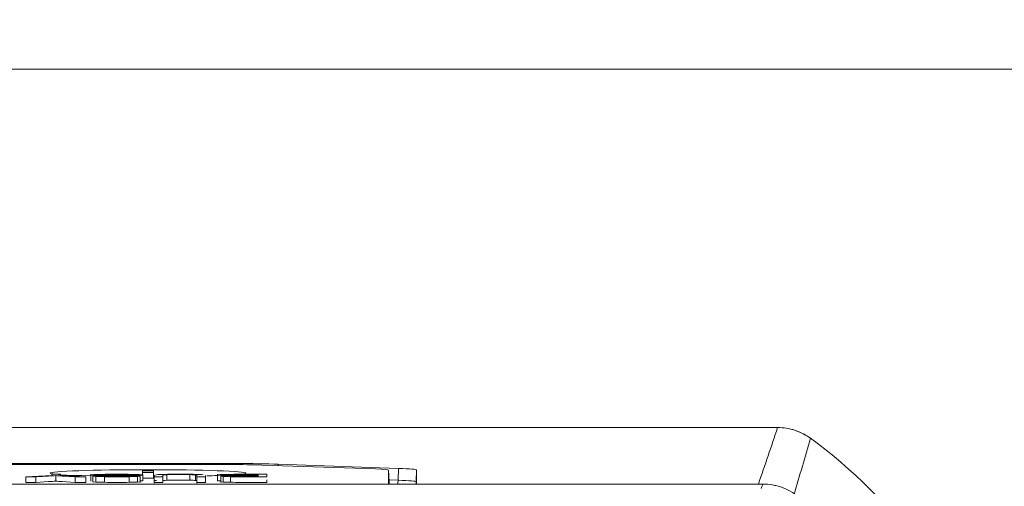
# Model space of a CAD drawing. Header units: millimetres. Extents: x 4 to 836, y 5 to 589.
# Tile 93 of 95: x 691 to 708, y 407 to 415. Entities that reach past the tile are written whole.
import ezdxf

# ---------------------------------------------------------------- set-up
doc = ezdxf.new("R2010")
doc.units = ezdxf.units.MM
doc.layers.add('1', color=7, linetype='Continuous', true_color=0xffffff)
doc.styles.add('ideas_simplex', font='simplex.shx')
doc.dimstyles.get("Standard").update_dxf_attribs({"dimtxt": 0.18, "dimasz": 0.18, "dimexe": 0.18, "dimexo": 0.0625, "dimgap": 0.09, "dimtad": 0, "dimtih": 1, "dimtoh": 1, "dimdec": 4, "dimzin": 0, "dimdsep": 46, "dimtxsty": 'Standard', "dimcen": 0.09, "dimadec": 0, "dimazin": 0, "dimtfac": 1, "dimtdec": 4, "dimtofl": 0, "dimtmove": 0, "dimatfit": 3, "dimfxl": 1, "dimtolj": 1, "dimtzin": 0, "dimarcsym": 0})

# ---------------------------------------------------------------- blocks, each defined once
blk = doc.blocks.new('_U6')
at = {"layer": '1', "color": 87, "lineweight": 25}
for p, q in [((728.164358, 400.844646), (722.539358, 400.844646)), ((722.539358, 400.844646), (722.539358, 399.344646)), ((728.164358, 399.344646), (728.164358, 400.844646)), ((722.539358, 388.139646), (722.539358, 386.639646)), ((728.164358, 386.639646), (728.164358, 388.139646)), ((722.539358, 386.639646), (728.164358, 386.639646))]:
    blk.add_line(p, q, dxfattribs=at)
at = {"layer": '1', "color": 27, "lineweight": 13}
blk.add_line((729.664358, 365.845245), (729.664358, 400.844646), dxfattribs=at)
at = {"layer": '1', "color": 152, "lineweight": 13}
for p, q in [((691.38954, 383.522914), (731.664358, 383.522914)), ((691.38954, 365.845245), (731.664358, 365.845245))]:
    blk.add_line(p, q, dxfattribs=at)
at = {"layer": '1', "color": 27, "lineweight": 18}
for points in [[(729.664358, 383.522914), (730.193339, 380.522916), (729.135377, 380.522912)], [(729.664358, 365.845245), (729.135377, 368.845243), (730.193339, 368.845247)]]:
    blk.add_solid(points, dxfattribs=at)
at = {"layer": '1', "color": 87, "linetype": 'Continuous', "lineweight": 25, "char_height": 3, "attachment_point": 7, "rotation": 90, "line_spacing_factor": 1.204819, "style": 'ideas_simplex'}
for s, insert in [('\\W1.2097;17,7', (720.698358, 388.087146)), ('\\W1.2097;.696', (728.010858, 388.087146))]:
    blk.add_mtext(s, dxfattribs=dict(at, insert=insert))
blk = doc.blocks.new('_U10')
at = {"layer": '1', "color": 87, "lineweight": 25}
for p, q in [((695.857876, 429.963811), (694.357876, 429.963811)), ((694.357876, 429.963811), (694.357876, 424.338811)), ((708.562876, 429.963811), (707.062876, 429.963811)), ((708.562876, 424.338811), (708.562876, 429.963811)), ((694.357876, 424.338811), (695.857876, 424.338811)), ((707.062876, 424.338811), (708.562876, 424.338811))]:
    blk.add_line(p, q, dxfattribs=at)
at = {"layer": '1', "color": 152, "lineweight": 13}
for p, q in [((671.21187, 386.022914), (671.21187, 424.838811)), ((688.88954, 386.022914), (688.88954, 424.838811))]:
    blk.add_line(p, q, dxfattribs=at)
at = {"layer": '1', "color": 27, "lineweight": 13}
blk.add_line((671.21187, 422.838811), (708.562876, 422.838811), dxfattribs=at)
at = {"layer": '1', "color": 27, "lineweight": 18}
for points in [[(671.21187, 422.838811), (674.211868, 423.367792), (674.211872, 422.30983)], [(688.88954, 422.838811), (685.889542, 422.30983), (685.889538, 423.367792)]]:
    blk.add_solid(points, dxfattribs=at)
at = {"layer": '1', "color": 87, "linetype": 'Continuous', "lineweight": 25, "char_height": 3, "attachment_point": 7, "line_spacing_factor": 1.204819, "style": 'ideas_simplex'}
for s, insert in [('\\W1.2097;17,7', (695.829376, 432.098811)), ('\\W1.2097;.696', (695.829376, 424.786311))]:
    blk.add_mtext(s, dxfattribs=dict(at, insert=insert))

msp = doc.modelspace()

# ---------------------------------------------------------------- linework, layer by layer
at = {"layer": '1', "color": 251, "linetype": 'Continuous', "lineweight": 18}
msp.add_line((713.607, 414.083), (646.494, 414.083), dxfattribs=at)
at = {"layer": '1', "color": 252, "linetype": 'Continuous', "lineweight": 18}
for p, q in [((655.802, 407.684), (704.3, 407.684)), ((665.498, 407.04), (694.603, 407.04)), ((694.519, 407.023), (665.582, 407.023)), ((697.116, 406.944), (695.085, 407.014)), ((695.379, 407.029), (697.529, 406.954)), ((697.358, 406.717), (697.351, 406.924)), ((697.351, 406.675), (697.351, 406.924)), ((697.851, 406.927), (697.851, 406.675))]:
    msp.add_line(p, q, dxfattribs=at)
at = {"layer": '1', "color": 252, "linetype": 'Continuous', "lineweight": 13}
for p, q in [((694.603, 407.022), (694.603, 407.04)), ((695.379, 407.029), (695.379, 407.004)), ((697.521, 406.742), (697.529, 406.954)), ((697.851, 406.927), (697.843, 406.72)), ((697.357, 406.748), (697.521, 406.742)), ((697.358, 406.675), (697.358, 406.717)), ((697.843, 406.72), (697.843, 406.675))]:
    msp.add_line(p, q, dxfattribs=at)
at = {"layer": '1', "color": 7, "linetype": 'Continuous', "lineweight": 18}
for p, q in [((690.869, 406.805), (690.869, 406.705)), ((691.402, 406.826), (691.402, 406.726)), ((691.938, 406.805), (691.938, 406.705)), ((692.028, 406.849), (692.028, 406.724)), ((692.063, 406.817), (692.063, 406.717)), ((692.12, 406.81), (692.12, 406.71)), ((692.273, 406.806), (692.273, 406.706)), ((692.311, 406.844), (692.311, 406.831)), ((692.716, 406.806), (692.716, 406.706)), ((692.763, 406.84), (692.763, 406.825)), ((692.912, 406.704), (692.912, 406.829)), ((692.951, 406.909), (692.951, 406.881)), ((693.151, 406.909), (692.951, 406.909)), ((692.951, 406.881), (693.151, 406.881)), ((692.951, 406.881), (692.951, 406.836)), ((692.957, 406.835), (692.957, 406.735)), ((692.957, 406.781), (693.151, 406.781)), ((693.151, 406.881), (693.151, 406.909)), ((693.151, 406.881), (693.151, 406.781)), ((693.161, 406.692), (693.161, 406.818)), ((693.8, 406.843), (693.8, 406.743)), ((693.925, 406.692), (693.925, 406.817)), ((694.079, 406.701), (694.079, 406.826)), ((694.294, 406.849), (694.294, 406.724)), ((694.351, 406.829), (694.351, 406.704)), ((694.477, 406.84), (694.477, 406.833)), ((694.523, 406.806), (694.523, 406.706)), ((694.536, 406.842), (694.536, 406.83)), ((694.625, 406.844), (694.625, 406.829))]:
    msp.add_line(p, q, dxfattribs=at)
at = {"layer": '1', "color": 7, "linetype": 'Continuous', "lineweight": 13}
for p, q in [((691.048, 406.805), (691.048, 406.705)), ((691.75, 406.805), (691.75, 406.705)), ((692.077, 406.83), (692.077, 406.817)), ((692.862, 406.81), (692.862, 406.71)), ((693.388, 406.842), (693.388, 406.742)), ((693.897, 406.839), (693.897, 406.739)), ((694.396, 406.81), (694.396, 406.71)), ((694.621, 406.823), (694.621, 406.811))]:
    msp.add_line(p, q, dxfattribs=at)
at = {"layer": '1', "color": 27, "linetype": 'Continuous', "lineweight": 18}
msp.add_line((704.038, 406.675), (656.064, 406.675), dxfattribs=at)
at = {"layer": '1', "color": 9, "linetype": 'Continuous', "lineweight": 18}
msp.add_arc((704.3, 406.684), 1, 53.8479, 74.7178, dxfattribs=at)
at = {"layer": '1', "color": 252, "linetype": 'Continuous', "lineweight": 18}
msp.add_arc((699.551, 400.184), 9.05, 36.1507, 53.8493, dxfattribs=at)
for centre, major_axis, ratio, start_param, end_param in [((694.519, 406.995), (-0.8, 0), 0.034896, 3.926938, 4.712389), ((694.602, 407.002), (-1.1, 0), 0.034981, 3.927651, 4.711379), ((693.051, 406.87), (-1.75, 0), 0.034899, 3.141593, 6.283185), ((693.051, 406.87), (-1.75, 0), 0.034899, 0, 0.946699), ((693.051, 406.87), (-1.75, 0), 0.034899, 2.213252, 2.360907), ((693.051, 406.87), (-1.75, 0), 0.034899, 2.779131, 3.141593), ((696.55, 406.924), (-0.8, 0), 0.034886, 3.141594, 3.927149), ((696.75, 406.927), (-1.101, 0), 0.034921, 3.141591, 3.926431)]:
    msp.add_ellipse(centre, major_axis=major_axis, ratio=ratio, start_param=start_param, end_param=end_param, dxfattribs=at)
at = {"layer": '1', "color": 252, "linetype": 'Continuous', "lineweight": 13}
for centre, major_axis, ratio, start_param, end_param in [((697.558, 406.724), (0.2, 0), 0.999391, 3.176521, 3.390078), ((697.38, 406.749), (-0.007, -0.2), 0.706676, 1.21608, 1.560537), ((696.743, 406.727), (-1.1, 0.007), 0.02595, 3.14207, 3.92691), ((697.644, 406.727), (-0.2, 0), 0.999391, 2.87926, 3.106665)]:
    msp.add_ellipse(centre, major_axis=major_axis, ratio=ratio, start_param=start_param, end_param=end_param, dxfattribs=at)
for points in [[(703.958, 406.675), (704.076, 407.011), (704.19, 407.348), (704.3, 407.684)], [(704.889, 407.492), (704.794, 407.159), (704.696, 406.826), (704.595, 406.492)]]:
    msp.add_open_spline(points, degree=3, dxfattribs=at)
at = {"layer": '1', "color": 252, "linetype": 'Continuous', "lineweight": 18}
msp.add_open_spline([(704.3, 407.684), (704.353, 407.684), (704.457, 407.676), (704.56, 407.651), (704.66, 407.618), (704.757, 407.578), (704.847, 407.523), (704.889, 407.492)], degree=3, knots=[0, 0, 0, 0, 0.25, 0.5, 0.5, 0.75, 1, 1, 1, 1], dxfattribs=at)
at = {"layer": '1', "color": 7, "linetype": 'Continuous', "lineweight": 18}
for points, degree in [([(691.048, 406.805), (691.048, 406.805), (690.868, 406.805), (690.869, 406.805)], 3), ([(690.869, 406.805), (690.869, 406.805), (691.334, 406.83), (691.334, 406.83)], 3), ([(691.488, 406.849), (691.488, 406.849), (691.488, 406.83), (691.488, 406.83)], 3), ([(691.488, 406.83), (691.488, 406.83), (691.938, 406.805), (691.938, 406.805)], 3), ([(691.938, 406.805), (691.938, 406.805), (691.75, 406.805), (691.75, 406.805)], 3), ([(692.063, 406.817), (692.063, 406.817), (692.211, 406.818), (692.211, 406.818)], 3), ([(692.12, 406.81), (692.085, 406.812), (692.066, 406.815), (692.063, 406.817)], 3), ([(692.227, 406.826), (692.159, 406.827), (692.109, 406.828), (692.077, 406.83)], 3), ([(692.082, 406.843), (692.117, 406.845), (692.168, 406.847), (692.235, 406.848)], 3), ([(692.273, 406.806), (692.207, 406.807), (692.156, 406.808), (692.12, 406.81)], 3), ([(692.209, 406.833), (692.23, 406.832), (692.265, 406.831), (692.314, 406.831)], 3), ([(692.311, 406.844), (692.266, 406.843), (692.232, 406.842), (692.21, 406.841)], 3), ([(692.211, 406.818), (692.219, 406.815), (692.246, 406.813), (692.292, 406.811)], 3), ([(692.485, 406.823), (692.36, 406.824), (692.274, 406.825), (692.227, 406.826)], 3), ([(692.314, 406.831), (692.345, 406.83), (692.414, 406.83), (692.522, 406.829)], 3), ([(692.718, 406.82), (692.688, 406.821), (692.611, 406.822), (692.485, 406.823)], 3), ([(692.522, 406.829), (692.629, 406.828), (692.704, 406.827), (692.747, 406.826)], 3), ([(692.862, 406.81), (692.829, 406.808), (692.78, 406.807), (692.716, 406.806)], 3), ([(692.725, 406.848), (692.796, 406.847), (692.852, 406.845), (692.893, 406.843)], 3), ([(692.747, 406.826), (692.802, 406.825), (692.844, 406.823), (692.871, 406.822)], 3), ([(692.811, 406.834), (692.804, 406.837), (692.788, 406.838), (692.763, 406.84)], 3), ([(692.957, 406.835), (692.957, 406.835), (692.811, 406.834), (692.811, 406.834)], 3), ([(692.893, 406.843), (692.933, 406.84), (692.955, 406.838), (692.957, 406.835)], 3), ([(693.345, 406.847), (693.276, 406.846), (693.228, 406.844), (693.201, 406.841)], 3), ([(693.316, 406.805), (693.316, 406.705)], 1), ([(693.8, 406.843), (693.845, 406.842), (693.878, 406.841), (693.897, 406.839)], 3), ([(694.035, 406.841), (694.005, 406.844), (693.955, 406.846), (693.886, 406.848)], 3), ([(694.514, 406.826), (694.443, 406.826), (694.389, 406.828), (694.351, 406.83)], 3), ([(694.391, 406.821), (694.418, 406.823), (694.459, 406.824), (694.514, 406.826)], 3), ([(694.523, 406.806), (694.469, 406.807), (694.427, 406.808), (694.396, 406.81)], 3), ([(694.414, 406.846), (694.448, 406.847), (694.491, 406.848), (694.542, 406.848)], 3), ([(694.536, 406.842), (694.512, 406.842), (694.493, 406.841), (694.477, 406.84)], 3), ([(694.487, 406.832), (694.51, 406.831), (694.541, 406.83), (694.58, 406.829)], 3), ([(694.53, 406.813), (694.549, 406.812), (694.576, 406.811), (694.61, 406.811)], 3), ([(694.621, 406.823), (694.582, 406.822), (694.552, 406.822), (694.532, 406.821)], 3), ([(694.625, 406.844), (694.59, 406.843), (694.56, 406.843), (694.536, 406.842)], 3), ([(691.048, 406.705), (691.048, 406.705), (690.868, 406.705), (690.869, 406.705)], 3), ([(691.938, 406.705), (691.938, 406.705), (691.75, 406.705), (691.75, 406.705)], 3), ([(692.12, 406.71), (692.085, 406.712), (692.066, 406.715), (692.063, 406.717)], 3), ([(692.273, 406.706), (692.207, 406.707), (692.156, 406.708), (692.12, 406.71)], 3), ([(692.862, 406.71), (692.829, 406.708), (692.78, 406.707), (692.716, 406.706)], 3), ([(692.912, 406.716), (692.912, 406.714), (692.895, 406.712), (692.862, 406.71)], 3), ([(692.957, 406.735), (692.957, 406.735), (692.937, 406.735), (692.912, 406.735)], 3), ([(693.316, 406.73), (693.316, 406.736), (693.34, 406.74), (693.388, 406.742)], 3), ([(693.8, 406.743), (693.845, 406.742), (693.878, 406.741), (693.897, 406.739)], 3), ([(694.351, 406.73), (694.313, 406.731), (694.294, 406.734), (694.294, 406.736)], 3), ([(694.523, 406.706), (694.469, 406.707), (694.427, 406.709), (694.396, 406.71)], 3)]:
    msp.add_open_spline(points, degree=degree, dxfattribs=at)
at = {"layer": '1', "color": 7, "linetype": 'Continuous', "lineweight": 13}
for points, knots in [([(691.402, 406.826), (691.367, 406.823), (691.324, 406.821), (691.274, 406.818), (691.274, 406.818), (691.048, 406.805), (691.048, 406.805)], [0, 0, 0, 0, 0.5, 0.5, 0.5, 1, 1, 1, 1]), ([(693.161, 406.805), (693.161, 406.805), (693.161, 406.805), (693.161, 406.805), (693.161, 406.805), (693.316, 406.805), (693.316, 406.805)], [0, 0, 0, 0, 0.000031, 0.000031, 0.000031, 1, 1, 1, 1]), ([(693.897, 406.839), (693.915, 406.837), (693.925, 406.834), (693.925, 406.83), (693.925, 406.83), (693.925, 406.805), (693.925, 406.805), (693.925, 406.805), (694.079, 406.805), (694.079, 406.805), (694.079, 406.805), (694.079, 406.809), (694.079, 406.814)], [0, 0, 0, 0, 0.294217, 0.294217, 0.294217, 0.588433, 0.588433, 0.588433, 0.88265, 0.88265, 0.88265, 1, 1, 1, 1])]:
    msp.add_open_spline(points, degree=3, knots=knots, dxfattribs=at)
at = {"layer": '1', "color": 7, "linetype": 'Continuous', "lineweight": 18}
for points, knots in [([(691.334, 406.843), (691.334, 406.846), (691.334, 406.849), (691.334, 406.849), (691.334, 406.849), (691.488, 406.849), (691.488, 406.849)], [0, 0, 0, 0, 0.280556, 0.280556, 0.280556, 1, 1, 1, 1]), ([(691.75, 406.805), (691.75, 406.805), (691.52, 406.818), (691.52, 406.818), (691.478, 406.821), (691.438, 406.823), (691.402, 406.826)], [0, 0, 0, 0, 0.5, 0.5, 0.5, 1, 1, 1, 1]), ([(692.077, 406.83), (692.044, 406.832), (692.028, 406.834), (692.028, 406.839), (692.046, 406.841), (692.082, 406.843)], [0, 0, 0, 0, 0.5, 0.5, 1, 1, 1, 1]), ([(692.21, 406.841), (692.188, 406.84), (692.177, 406.838), (692.177, 406.836), (692.187, 406.834), (692.209, 406.833)], [0, 0, 0, 0, 0.5, 0.5, 1, 1, 1, 1]), ([(692.235, 406.848), (692.301, 406.849), (692.376, 406.85), (692.459, 406.85), (692.565, 406.85), (692.654, 406.849), (692.725, 406.848)], [0, 0, 0, 0, 0.5, 0.5, 0.5, 1, 1, 1, 1]), ([(692.716, 406.806), (692.651, 406.805), (692.58, 406.804), (692.502, 406.804), (692.415, 406.804), (692.339, 406.805), (692.273, 406.806)], [0, 0, 0, 0, 0.5, 0.5, 0.5, 1, 1, 1, 1]), ([(692.292, 406.811), (692.338, 406.81), (692.406, 406.809), (692.495, 406.809), (692.589, 406.809), (692.657, 406.81), (692.7, 406.811)], [0, 0, 0, 0, 0.5, 0.5, 0.5, 1, 1, 1, 1]), ([(692.763, 406.84), (692.738, 406.841), (692.699, 406.842), (692.593, 406.844), (692.533, 406.845), (692.467, 406.845), (692.408, 406.845), (692.356, 406.844), (692.311, 406.844)], [0, 0, 0, 0, 0.333333, 0.333333, 0.666667, 0.666667, 0.666667, 1, 1, 1, 1]), ([(692.7, 406.811), (692.742, 406.812), (692.764, 406.814), (692.764, 406.817), (692.748, 406.819), (692.718, 406.82)], [0, 0, 0, 0, 0.5, 0.5, 1, 1, 1, 1]), ([(692.871, 406.822), (692.899, 406.82), (692.912, 406.818), (692.912, 406.814), (692.896, 406.812), (692.862, 406.81)], [0, 0, 0, 0, 0.5, 0.5, 1, 1, 1, 1]), ([(693.201, 406.841), (693.175, 406.838), (693.161, 406.835), (693.161, 406.83), (693.161, 406.83), (693.161, 406.826), (693.161, 406.822)], [0, 0, 0, 0, 0.716533, 0.716533, 0.716533, 1, 1, 1, 1]), ([(693.316, 406.805), (693.316, 406.805), (693.316, 406.83), (693.316, 406.83), (693.316, 406.836), (693.34, 406.84), (693.388, 406.842)], [0, 0, 0, 0, 0.499922, 0.499922, 0.499922, 1, 1, 1, 1]), ([(693.886, 406.848), (693.816, 406.849), (693.727, 406.85), (693.618, 406.85), (693.505, 406.85), (693.414, 406.849), (693.345, 406.847)], [0, 0, 0, 0, 0.5, 0.5, 0.5, 1, 1, 1, 1]), ([(693.388, 406.842), (693.437, 406.844), (693.518, 406.845), (693.631, 406.845), (693.697, 406.845), (693.754, 406.844), (693.8, 406.843)], [0, 0, 0, 0, 0.5, 0.5, 0.5, 1, 1, 1, 1]), ([(694.351, 406.83), (694.313, 406.831), (694.294, 406.834), (694.294, 406.838), (694.306, 406.84), (694.352, 406.844), (694.38, 406.845), (694.414, 406.846)], [0, 0, 0, 0, 0.333333, 0.333333, 0.666667, 0.666667, 1, 1, 1, 1]), ([(694.396, 406.81), (694.366, 406.812), (694.351, 406.814), (694.351, 406.818), (694.364, 406.82), (694.391, 406.821)], [0, 0, 0, 0, 0.5, 0.5, 1, 1, 1, 1]), ([(694.477, 406.84), (694.462, 406.839), (694.454, 406.838), (694.454, 406.835), (694.465, 406.833), (694.487, 406.832)], [0, 0, 0, 0, 0.5, 0.5, 1, 1, 1, 1]), ([(694.532, 406.821), (694.513, 406.82), (694.503, 406.818), (694.503, 406.815), (694.512, 406.814), (694.53, 406.813)], [0, 0, 0, 0, 0.5, 0.5, 1, 1, 1, 1]), ([(695.175, 406.849), (695.175, 406.849), (695.175, 406.805), (695.175, 406.805), (695.175, 406.805), (694.737, 406.805), (694.737, 406.805), (694.648, 406.805), (694.577, 406.805), (694.523, 406.806)], [0, 0, 0, 0, 0.333333, 0.333333, 0.333333, 0.666667, 0.666667, 0.666667, 1, 1, 1, 1]), ([(694.542, 406.848), (694.593, 406.849), (694.656, 406.849), (694.73, 406.849), (694.73, 406.849), (695.175, 406.849), (695.175, 406.849)], [0, 0, 0, 0, 0.5, 0.5, 0.5, 1, 1, 1, 1]), ([(694.58, 406.829), (694.62, 406.829), (694.677, 406.829), (694.751, 406.829), (694.751, 406.829), (695.021, 406.829), (695.021, 406.829), (695.021, 406.829), (695.021, 406.844), (695.021, 406.844)], [0, 0, 0, 0, 0.333391, 0.333391, 0.333391, 0.666783, 0.666783, 0.666783, 1, 1, 1, 1]), ([(694.61, 406.811), (694.644, 406.81), (694.704, 406.81), (694.788, 406.81), (694.788, 406.81), (695.021, 406.81), (695.021, 406.81), (695.021, 406.81), (695.021, 406.81), (695.021, 406.81)], [0, 0, 0, 0, 0.484943, 0.484943, 0.484943, 0.969885, 0.969885, 0.969885, 1, 1, 1, 1]), ([(695.021, 406.823), (695.021, 406.823), (694.768, 406.823), (694.768, 406.823), (694.7, 406.823), (694.651, 406.823), (694.621, 406.823)], [0, 0, 0, 0, 0.5, 0.5, 0.5, 1, 1, 1, 1]), ([(695.021, 406.844), (695.021, 406.844), (694.73, 406.844), (694.73, 406.844), (694.68, 406.844), (694.645, 406.844), (694.625, 406.844)], [0, 0, 0, 0, 0.5, 0.5, 0.5, 1, 1, 1, 1]), ([(691.402, 406.726), (691.367, 406.723), (691.324, 406.721), (691.274, 406.718), (691.274, 406.718), (691.048, 406.705), (691.048, 406.705)], [0, 0, 0, 0, 0.5, 0.5, 0.5, 1, 1, 1, 1]), ([(691.75, 406.705), (691.75, 406.705), (691.52, 406.718), (691.52, 406.718), (691.478, 406.721), (691.438, 406.723), (691.402, 406.726)], [0, 0, 0, 0, 0.5, 0.5, 0.5, 1, 1, 1, 1]), ([(692.716, 406.706), (692.651, 406.705), (692.58, 406.704), (692.502, 406.704), (692.415, 406.704), (692.339, 406.705), (692.273, 406.706)], [0, 0, 0, 0, 0.5, 0.5, 0.5, 1, 1, 1, 1]), ([(693.201, 406.741), (693.175, 406.738), (693.161, 406.735), (693.161, 406.73), (693.161, 406.73), (693.161, 406.705), (693.161, 406.705), (693.161, 406.705), (693.316, 406.705), (693.316, 406.705)], [0, 0, 0, 0, 0.333333, 0.333333, 0.333333, 0.666667, 0.666667, 0.666667, 1, 1, 1, 1]), ([(693.388, 406.742), (693.437, 406.744), (693.518, 406.745), (693.631, 406.745), (693.697, 406.745), (693.754, 406.744), (693.8, 406.743)], [0, 0, 0, 0, 0.5, 0.5, 0.5, 1, 1, 1, 1]), ([(693.897, 406.739), (693.915, 406.737), (693.925, 406.734), (693.925, 406.73), (693.925, 406.73), (693.925, 406.705), (693.925, 406.705), (693.925, 406.705), (694.079, 406.705), (694.079, 406.705), (694.079, 406.705), (694.079, 406.709), (694.079, 406.714)], [0, 0, 0, 0, 0.294217, 0.294217, 0.294217, 0.588433, 0.588433, 0.588433, 0.88265, 0.88265, 0.88265, 1, 1, 1, 1]), ([(694.396, 406.71), (694.366, 406.712), (694.351, 406.714), (694.351, 406.716), (694.351, 406.716), (694.351, 406.716)], [0, 0, 0, 0, 0.992494, 0.992494, 1, 1, 1, 1]), ([(695.175, 406.749), (695.175, 406.749), (695.175, 406.705), (695.175, 406.705), (695.175, 406.705), (694.737, 406.705), (694.737, 406.705), (694.648, 406.705), (694.577, 406.705), (694.523, 406.706)], [0, 0, 0, 0, 0.333333, 0.333333, 0.333333, 0.666667, 0.666667, 0.666667, 1, 1, 1, 1])]:
    msp.add_open_spline(points, degree=3, knots=knots, dxfattribs=at)
at = {"layer": '1', "color": 7, "linetype": 'Continuous', "lineweight": 13}
for points in [[(691.334, 406.83), (691.334, 406.83), (691.334, 406.837), (691.334, 406.843)], [(695.021, 406.81), (695.021, 406.812), (695.021, 406.823), (695.021, 406.823)]]:
    msp.add_open_spline(points, degree=3, dxfattribs=at)
at = {"layer": '1', "color": 27, "linetype": 'Continuous', "lineweight": 13}
msp.add_open_spline([(704.009, 406.594), (704.013, 406.606), (704.017, 406.618), (704.027, 406.645), (704.032, 406.66), (704.038, 406.675)], degree=3, knots=[0, 0, 0, 0, 0.439135, 0.439135, 1, 1, 1, 1], dxfattribs=at)
at = {"layer": '1', "color": 27, "linetype": 'Continuous', "lineweight": 18}
msp.add_open_spline([(704.038, 406.675), (704.095, 406.675), (704.152, 406.67), (704.236, 406.655), (704.264, 406.649), (704.319, 406.635), (704.346, 406.626), (704.428, 406.597), (704.531, 406.55), (704.625, 406.486), (704.67, 406.449)], degree=3, knots=[0, 0, 0, 0, 0.25, 0.25, 0.375, 0.375, 0.5, 0.5, 0.75, 1, 1, 1, 1], dxfattribs=at)

# ---------------------------------------------------------------- dimensions: what is measured, and where the dimension line sits
at = {"layer": '1', "color": 87, "linetype": 'Continuous', "lineweight": 25}
dim = msp.add_linear_dim(base=(688.89, 422.839), p1=(671.212, 383.523), p2=(688.89, 383.523), text='<>\\P[\\C87;{\\H1.00x;\\Fsimplex.shx;.696\\Fsimplex.shx;}\\C87; ]', dimstyle='Standard', override={"dimtxt": 3, "dimasz": 3, "dimexe": 2, "dimexo": 2.5, "dimgap": 1.5, "dimtad": 1, "dimtih": 1, "dimtoh": 0, "dimdec": 1, "dimlfac": 1, "dimzin": 8, "dimdsep": 44, "dimlunit": 2, "dimtxsty": 'ideas_simplex', "dimsah": 1, "dimse1": 0, "dimse2": 0, "dimsd1": 0, "dimsd2": 0, "dimclrd": 27, "dimclre": 152, "dimclrt": 87, "dimtol": 0, "dimtm": -0.1, "dimtfac": 0.5, "dimtdec": 2, "dimtofl": 1, "dimtmove": 0, "dimtzin": 8, "dimlwd": 13, "dimlwe": 13}, dxfattribs=at)
dim.commit()
dim.dimension.update_dxf_attribs({"geometry": '_U10', "text_midpoint": (713.461, 422.839), "dimtype": 160})
dim = msp.add_linear_dim(base=(729.664, 365.845), p1=(688.89, 383.523), p2=(688.89, 365.845), angle=90, text='<>\\P[\\C87;{\\H1.00x;\\Fsimplex.shx;.696\\Fsimplex.shx;}\\C87; ]', dimstyle='Standard', override={"dimtxt": 3, "dimasz": 3, "dimexe": 2, "dimexo": 2.5, "dimgap": 1.5, "dimtad": 1, "dimtih": 0, "dimtoh": 0, "dimdec": 1, "dimlfac": 1, "dimzin": 8, "dimdsep": 44, "dimlunit": 2, "dimtxsty": 'ideas_simplex', "dimsah": 1, "dimse1": 0, "dimse2": 0, "dimsd1": 0, "dimsd2": 0, "dimclrd": 27, "dimclre": 152, "dimclrt": 87, "dimtol": 0, "dimtm": -0.1, "dimtfac": 0.5, "dimtdec": 2, "dimtofl": 1, "dimtmove": 0, "dimtzin": 8, "dimlwd": 13, "dimlwe": 13}, dxfattribs=at)
dim.commit()
dim.dimension.update_dxf_attribs({"geometry": '_U6', "text_midpoint": (729.664, 408.094), "dimtype": 160})

doc.saveas('drawing.dxf')
